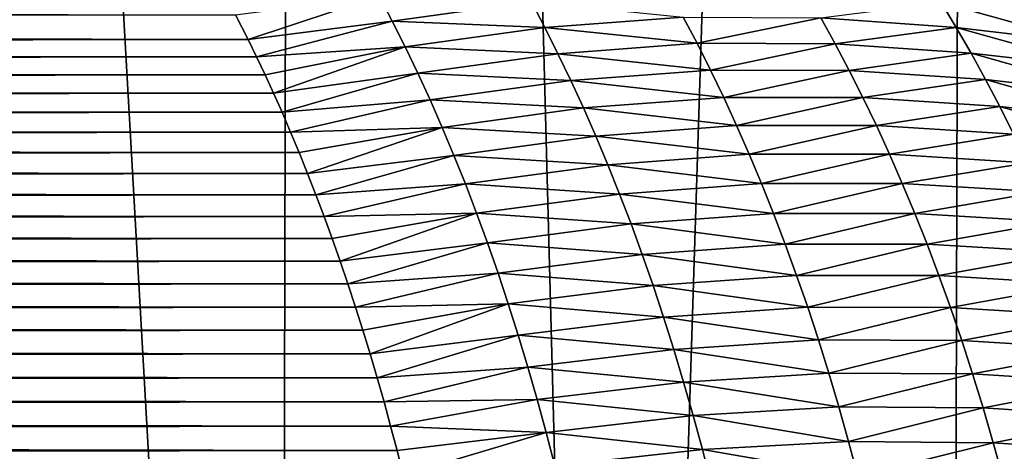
# Model space of a CAD drawing. Header units: metres. Extents: x -105 to 105, y -72 to 59.
# Tile 167 of 256: x 5.845 to 7.635, y -65.594 to -64.81. Entities that reach past the tile are written whole.
import ezdxf

# ---------------------------------------------------------------- set-up
doc = ezdxf.new("R2010")
doc.units = ezdxf.units.M
doc.layers.add('solid_509431_AD150_SW0001', color=7, linetype='CONTINUOUS')

msp = doc.modelspace()

# ---------------------------------------------------------------- linework, layer by layer
at = {"layer": 'solid_509431_AD150_SW0001'}
for points in [[(6.315469, -69.776649, 15.671414), (6.366486, -48.652618, 15.84856), (5.117394, -48.652618, 16.170767)], [(5.698084, -69.780518, 15.839904), (6.315469, -69.776649, 15.671414), (5.117394, -48.652618, 16.170767)], [(6.315469, -69.776649, 15.671414), (6.927895, -69.772423, 15.485673), (6.366486, -48.652618, 15.84856)], [(6.927895, -69.772423, 15.485673), (7.595546, -48.652618, 15.456824), (6.366486, -48.652618, 15.84856)], [(6.927895, -69.772423, 15.485673), (7.534878, -69.767845, 15.282827), (7.595546, -48.652618, 15.456824)], [(7.534878, -69.767845, 15.282827), (8.13594, -69.762932, 15.063035), (7.595546, -48.652618, 15.456824)], [(8.13594, -69.762932, 15.063035), (8.800709, -48.652618, 14.996789), (7.595546, -48.652618, 15.456824)], [(-6.246516, -64.819389, -93.682144), (-6.224404, -64.776566, -93.60218), (6.237229, -64.80117, -93.648369)], [(6.49809, -64.766754, -93.565689), (6.259855, -64.846039, -93.730904), (6.237229, -64.80117, -93.648369)], [(6.49809, -64.766754, -93.565689), (6.521965, -64.812401, -93.651665), (6.259855, -64.846039, -93.730904)], [(6.774761, -64.777641, -93.532402), (6.521965, -64.812401, -93.651665), (6.49809, -64.766754, -93.565689)], [(6.774761, -64.777641, -93.532402), (6.799219, -64.824135, -93.620369), (6.521965, -64.812401, -93.651665)], [(7.050901, -64.805557, -93.495285), (6.799219, -64.824135, -93.620369), (6.774761, -64.777641, -93.532402)], [(7.519762, -64.778877, -93.14222), (7.547165, -64.82412, -93.235588), (7.301217, -64.806786, -93.369164)], [(7.78443, -64.852264, -93.084145), (7.547165, -64.82412, -93.235588), (7.519762, -64.778877, -93.14222)], [(7.755951, -64.807617, -92.989105), (7.78443, -64.852264, -93.084145), (7.519762, -64.778877, -93.14222)], [(-6.246516, -64.819389, -93.682144), (6.237229, -64.80117, -93.648369), (6.259855, -64.846039, -93.730904)], [(6.521965, -64.812401, -93.651665), (6.275196, -64.877464, -93.787437), (6.259855, -64.846039, -93.730904)], [(6.521965, -64.812401, -93.651665), (6.545355, -64.859116, -93.737282), (6.275196, -64.877464, -93.787437)], [(6.799219, -64.824135, -93.620369), (6.545355, -64.859116, -93.737282), (6.521965, -64.812401, -93.651665)], [(7.050901, -64.805557, -93.495285), (7.075913, -64.852928, -93.58506), (6.799219, -64.824135, -93.620369)], [(7.301217, -64.806786, -93.369164), (7.075913, -64.852928, -93.58506), (7.050901, -64.805557, -93.495285)], [(7.301217, -64.806786, -93.369164), (7.327174, -64.85379, -93.460693), (7.075913, -64.852928, -93.58506)], [(7.547165, -64.82412, -93.235588), (7.327174, -64.85379, -93.460693), (7.301217, -64.806786, -93.369164)], [(-6.26924, -64.865143, -93.765373), (-6.246516, -64.819389, -93.682144), (6.259855, -64.846039, -93.730904)], [(6.799219, -64.824135, -93.620369), (6.823179, -64.871773, -93.707977), (6.545355, -64.859116, -93.737282)], [(7.075913, -64.852928, -93.58506), (6.823179, -64.871773, -93.707977), (6.799219, -64.824135, -93.620369)], [(7.547165, -64.82412, -93.235588), (7.574053, -64.870667, -93.328659), (7.327174, -64.85379, -93.460693)], [(7.812386, -64.89827, -93.178909), (7.574053, -64.870667, -93.328659), (7.547165, -64.82412, -93.235588)], [(7.78443, -64.852264, -93.084145), (7.812386, -64.89827, -93.178909), (7.547165, -64.82412, -93.235588)], [(-6.26924, -64.865143, -93.765373), (6.259855, -64.846039, -93.730904), (6.275196, -64.877464, -93.787437)], [(-6.284607, -64.897156, -93.822342), (-6.26924, -64.865143, -93.765373), (6.275196, -64.877464, -93.787437)], [(6.545355, -64.859116, -93.737282), (6.290642, -64.910027, -93.844963), (6.275196, -64.877464, -93.787437)], [(6.545355, -64.859116, -93.737282), (6.306102, -64.943649, -93.903297), (6.290642, -64.910027, -93.844963)], [(6.545355, -64.859116, -93.737282), (6.568255, -64.906898, -93.822502), (6.306102, -64.943649, -93.903297)], [(6.823179, -64.871773, -93.707977), (6.568255, -64.906898, -93.822502), (6.545355, -64.859116, -93.737282)], [(7.075913, -64.852928, -93.58506), (7.100416, -64.901497, -93.674469), (6.823179, -64.871773, -93.707977)], [(7.327174, -64.85379, -93.460693), (7.100416, -64.901497, -93.674469), (7.075913, -64.852928, -93.58506)], [(7.327174, -64.85379, -93.460693), (7.352618, -64.902046, -93.551872), (7.100416, -64.901497, -93.674469)], [(7.574053, -64.870667, -93.328659), (7.352618, -64.902046, -93.551872), (7.327174, -64.85379, -93.460693)], [(-6.284607, -64.897156, -93.822342), (6.275196, -64.877464, -93.787437), (6.290642, -64.910027, -93.844963)], [(6.823179, -64.871773, -93.707977), (6.846638, -64.920525, -93.795181), (6.568255, -64.906898, -93.822502)], [(7.100416, -64.901497, -93.674469), (6.846638, -64.920525, -93.795181), (6.823179, -64.871773, -93.707977)], [(7.574053, -64.870667, -93.328659), (7.600424, -64.918526, -93.421417), (7.352618, -64.902046, -93.551872)], [(7.839816, -64.945633, -93.273384), (7.600424, -64.918526, -93.421417), (7.574053, -64.870667, -93.328659)], [(7.812386, -64.89827, -93.178909), (7.839816, -64.945633, -93.273384), (7.574053, -64.870667, -93.328659)], [(-6.300023, -64.93026, -93.880196), (-6.284607, -64.897156, -93.822342), (6.290642, -64.910027, -93.844963)], [(7.100416, -64.901497, -93.674469), (7.124402, -64.951256, -93.763496), (6.846638, -64.920525, -93.795181)], [(7.352618, -64.902046, -93.551872), (7.124402, -64.951256, -93.763496), (7.100416, -64.901497, -93.674469)], [(7.352618, -64.902046, -93.551872), (7.377541, -64.951561, -93.6427), (7.124402, -64.951256, -93.763496)], [(7.600424, -64.918526, -93.421417), (7.377541, -64.951561, -93.6427), (7.352618, -64.902046, -93.551872)], [(-6.300023, -64.93026, -93.880196), (6.290642, -64.910027, -93.844963), (6.306102, -64.943649, -93.903297)], [(6.568255, -64.906898, -93.822502), (6.321495, -64.978271, -93.962273), (6.306102, -64.943649, -93.903297)], [(6.568255, -64.906898, -93.822502), (6.59066, -64.955742, -93.90731), (6.321495, -64.978271, -93.962273)], [(6.846638, -64.920525, -93.795181), (6.59066, -64.955742, -93.90731), (6.568255, -64.906898, -93.822502)], [(6.846638, -64.920525, -93.795181), (6.869586, -64.970406, -93.881981), (6.59066, -64.955742, -93.90731)], [(7.124402, -64.951256, -93.763496), (6.869586, -64.970406, -93.881981), (6.846638, -64.920525, -93.795181)], [(7.600424, -64.918526, -93.421417), (7.62627, -64.96769, -93.51384), (7.377541, -64.951561, -93.6427)], [(7.866715, -64.994377, -93.367546), (7.62627, -64.96769, -93.51384), (7.600424, -64.918526, -93.421417)], [(7.839816, -64.945633, -93.273384), (7.866715, -64.994377, -93.367546), (7.600424, -64.918526, -93.421417)], [(-6.315379, -64.964355, -93.938698), (-6.300023, -64.93026, -93.880196), (6.306102, -64.943649, -93.903297)], [(-6.315379, -64.964355, -93.938698), (6.306102, -64.943649, -93.903297), (6.321495, -64.978271, -93.962273)], [(6.59066, -64.955742, -93.90731), (6.33698, -65.014175, -94.022308), (6.321495, -64.978271, -93.962273)], [(6.59066, -64.955742, -93.90731), (6.61256, -65.005638, -93.991684), (6.33698, -65.014175, -94.022308)], [(6.869586, -64.970406, -93.881981), (6.61256, -65.005638, -93.991684), (6.59066, -64.955742, -93.90731)], [(7.124402, -64.951256, -93.763496), (7.147864, -65.002205, -93.852104), (6.869586, -64.970406, -93.881981)], [(7.377541, -64.951561, -93.6427), (7.147864, -65.002205, -93.852104), (7.124402, -64.951256, -93.763496)], [(7.377541, -64.951561, -93.6427), (7.401936, -65.002319, -93.733139), (7.147864, -65.002205, -93.852104)], [(7.62627, -64.96769, -93.51384), (7.401936, -65.002319, -93.733139), (7.377541, -64.951561, -93.6427)], [(-6.330772, -64.999641, -93.998146), (-6.315379, -64.964355, -93.938698), (6.321495, -64.978271, -93.962273)], [(6.869586, -64.970406, -93.881981), (6.892014, -65.021408, -93.96833), (6.61256, -65.005638, -93.991684)], [(7.147864, -65.002205, -93.852104), (6.892014, -65.021408, -93.96833), (6.869586, -64.970406, -93.881981)], [(7.62627, -64.96769, -93.51384), (7.651584, -65.018158, -93.605911), (7.401936, -65.002319, -93.733139)], [(7.893075, -65.044495, -93.461395), (7.651584, -65.018158, -93.605911), (7.62627, -64.96769, -93.51384)], [(7.866715, -64.994377, -93.367546), (7.893075, -65.044495, -93.461395), (7.62627, -64.96769, -93.51384)], [(-6.330772, -64.999641, -93.998146), (6.321495, -64.978271, -93.962273), (6.33698, -65.014175, -94.022308)], [(-6.346275, -65.03624, -94.058647), (-6.330772, -64.999641, -93.998146), (6.33698, -65.014175, -94.022308)], [(6.61256, -65.005638, -93.991684), (6.352523, -65.051315, -94.083244), (6.33698, -65.014175, -94.022308)], [(6.61256, -65.005638, -93.991684), (6.367982, -65.089432, -94.144623), (6.352523, -65.051315, -94.083244)], [(6.61256, -65.005638, -93.991684), (6.633947, -65.056572, -94.075584), (6.367982, -65.089432, -94.144623)], [(6.892014, -65.021408, -93.96833), (6.633947, -65.056572, -94.075584), (6.61256, -65.005638, -93.991684)], [(7.147864, -65.002205, -93.852104), (7.170794, -65.054337, -93.940285), (6.892014, -65.021408, -93.96833)], [(7.401936, -65.002319, -93.733139), (7.170794, -65.054337, -93.940285), (7.147864, -65.002205, -93.852104)], [(7.401936, -65.002319, -93.733139), (7.425796, -65.054329, -93.823181), (7.170794, -65.054337, -93.940285)], [(7.651584, -65.018158, -93.605911), (7.425796, -65.054329, -93.823181), (7.401936, -65.002319, -93.733139)], [(-6.346275, -65.03624, -94.058647), (6.33698, -65.014175, -94.022308), (6.352523, -65.051315, -94.083244)], [(6.892014, -65.021408, -93.96833), (6.913917, -65.073509, -94.05423), (6.633947, -65.056572, -94.075584)], [(7.170794, -65.054337, -93.940285), (6.913917, -65.073509, -94.05423), (6.892014, -65.021408, -93.96833)], [(7.651584, -65.018158, -93.605911), (7.676359, -65.069954, -93.697609), (7.425796, -65.054329, -93.823181)], [(-6.361742, -65.073891, -94.119743), (-6.346275, -65.03624, -94.058647), (6.352523, -65.051315, -94.083244)], [(-6.361742, -65.073891, -94.119743), (6.352523, -65.051315, -94.083244), (6.367982, -65.089432, -94.144623)], [(6.633947, -65.056572, -94.075584), (6.383214, -65.128273, -94.205994), (6.367982, -65.089432, -94.144623)], [(6.633947, -65.056572, -94.075584), (6.654813, -65.108536, -94.158997), (6.383214, -65.128273, -94.205994)], [(6.913917, -65.073509, -94.05423), (6.654813, -65.108536, -94.158997), (6.633947, -65.056572, -94.075584)], [(7.170794, -65.054337, -93.940285), (7.193183, -65.107651, -94.028008), (6.913917, -65.073509, -94.05423)], [(7.425796, -65.054329, -93.823181), (7.193183, -65.107651, -94.028008), (7.170794, -65.054337, -93.940285)], [(7.425796, -65.054329, -93.823181), (7.449111, -65.107597, -93.912796), (7.193183, -65.107651, -94.028008)], [(7.676359, -65.069954, -93.697609), (7.449111, -65.107597, -93.912796), (7.425796, -65.054329, -93.823181)], [(-6.377027, -65.112343, -94.180969), (-6.361742, -65.073891, -94.119743), (6.367982, -65.089432, -94.144623)], [(6.913917, -65.073509, -94.05423), (6.935283, -65.126724, -94.139641), (6.654813, -65.108536, -94.158997)], [(7.193183, -65.107651, -94.028008), (6.935283, -65.126724, -94.139641), (6.913917, -65.073509, -94.05423)], [(7.676359, -65.069954, -93.697609), (7.700587, -65.123062, -93.788918), (7.449111, -65.107597, -93.912796)], [(-6.377027, -65.112343, -94.180969), (6.367982, -65.089432, -94.144623), (6.383214, -65.128273, -94.205994)], [(-6.391984, -65.151314, -94.241859), (-6.377027, -65.112343, -94.180969), (6.383214, -65.128273, -94.205994)], [(6.654813, -65.108536, -94.158997), (6.398093, -65.16761, -94.266983), (6.383214, -65.128273, -94.205994)], [(6.654813, -65.108536, -94.158997), (6.675149, -65.161522, -94.24189), (6.398093, -65.16761, -94.266983)], [(6.935283, -65.126724, -94.139641), (6.675149, -65.161522, -94.24189), (6.654813, -65.108536, -94.158997)], [(7.193183, -65.107651, -94.028008), (7.215022, -65.162148, -94.115257), (6.935283, -65.126724, -94.139641)], [(7.449111, -65.107597, -93.912796), (7.215022, -65.162148, -94.115257), (7.193183, -65.107651, -94.028008)], [(7.449111, -65.107597, -93.912796), (7.471873, -65.162117, -94.001968), (7.215022, -65.162148, -94.115257)], [(7.700587, -65.123062, -93.788918), (7.471873, -65.162117, -94.001968), (7.449111, -65.107597, -93.912796)], [(-6.391984, -65.151314, -94.241859), (6.383214, -65.128273, -94.205994), (6.398093, -65.16761, -94.266983)], [(6.935283, -65.126724, -94.139641), (6.956105, -65.18103, -94.224541), (6.675149, -65.161522, -94.24189)], [(7.215022, -65.162148, -94.115257), (6.956105, -65.18103, -94.224541), (6.935283, -65.126724, -94.139641)], [(7.700587, -65.123062, -93.788918), (7.724257, -65.177498, -93.879822), (7.471873, -65.162117, -94.001968)], [(-6.406669, -65.190948, -94.302643), (-6.391984, -65.151314, -94.241859), (6.398093, -65.16761, -94.266983)], [(-6.406669, -65.190948, -94.302643), (6.398093, -65.16761, -94.266983), (6.412754, -65.20771, -94.328011)], [(6.675149, -65.161522, -94.24189), (6.412754, -65.20771, -94.328011), (6.398093, -65.16761, -94.266983)], [(6.675149, -65.161522, -94.24189), (6.427202, -65.248589, -94.389053), (6.412754, -65.20771, -94.328011)], [(6.675149, -65.161522, -94.24189), (6.694945, -65.215523, -94.324249), (6.427202, -65.248589, -94.389053)], [(6.956105, -65.18103, -94.224541), (6.694945, -65.215523, -94.324249), (6.675149, -65.161522, -94.24189)], [(7.215022, -65.162148, -94.115257), (7.236299, -65.217812, -94.202011), (6.956105, -65.18103, -94.224541)], [(7.471873, -65.162117, -94.001968), (7.236299, -65.217812, -94.202011), (7.215022, -65.162148, -94.115257)], [(7.471873, -65.162117, -94.001968), (7.494069, -65.217888, -94.090683), (7.236299, -65.217812, -94.202011)], [(7.724257, -65.177498, -93.879822), (7.494069, -65.217888, -94.090683), (7.471873, -65.162117, -94.001968)], [(6.956105, -65.18103, -94.224541), (6.976371, -65.236427, -94.308914), (6.694945, -65.215523, -94.324249)], [(7.236299, -65.217812, -94.202011), (6.976371, -65.236427, -94.308914), (6.956105, -65.18103, -94.224541)], [(7.724257, -65.177498, -93.879822), (7.747356, -65.233261, -93.970291), (7.494069, -65.217888, -94.090683)], [(-6.421177, -65.231438, -94.363579), (-6.406669, -65.190948, -94.302643), (6.412754, -65.20771, -94.328011)], [(-6.421177, -65.231438, -94.363579), (6.412754, -65.20771, -94.328011), (6.427202, -65.248589, -94.389053)], [(6.694945, -65.215523, -94.324249), (6.441373, -65.290092, -94.449905), (6.427202, -65.248589, -94.389053)], [(6.694945, -65.215523, -94.324249), (6.714191, -65.270523, -94.406052), (6.441373, -65.290092, -94.449905)], [(6.976371, -65.236427, -94.308914), (6.714191, -65.270523, -94.406052), (6.694945, -65.215523, -94.324249)], [(7.236299, -65.217812, -94.202011), (7.257001, -65.274651, -94.288246), (6.976371, -65.236427, -94.308914)], [(7.494069, -65.217888, -94.090683), (7.257001, -65.274651, -94.288246), (7.236299, -65.217812, -94.202011)], [(7.494069, -65.217888, -94.090683), (7.515684, -65.274902, -94.178909), (7.257001, -65.274651, -94.288246)], [(7.747356, -65.233261, -93.970291), (7.515684, -65.274902, -94.178909), (7.494069, -65.217888, -94.090683)], [(-6.435427, -65.272575, -94.424355), (-6.421177, -65.231438, -94.363579), (6.427202, -65.248589, -94.389053)], [(6.976371, -65.236427, -94.308914), (6.996069, -65.2929, -94.392738), (6.714191, -65.270523, -94.406052)], [(7.257001, -65.274651, -94.288246), (6.996069, -65.2929, -94.392738), (6.976371, -65.236427, -94.308914)], [(7.747356, -65.233261, -93.970291), (7.76987, -65.290344, -94.06031), (7.515684, -65.274902, -94.178909)], [(-6.435427, -65.272575, -94.424355), (6.427202, -65.248589, -94.389053), (6.441373, -65.290092, -94.449905)], [(-6.449337, -65.314148, -94.484657), (-6.435427, -65.272575, -94.424355), (6.441373, -65.290092, -94.449905)], [(6.714191, -65.270523, -94.406052), (6.455203, -65.332077, -94.510323), (6.441373, -65.290092, -94.449905)], [(6.714191, -65.270523, -94.406052), (6.732876, -65.326515, -94.487274), (6.455203, -65.332077, -94.510323)], [(6.996069, -65.2929, -94.392738), (6.732876, -65.326515, -94.487274), (6.714191, -65.270523, -94.406052)], [(7.257001, -65.274651, -94.288246), (7.277115, -65.332649, -94.37394), (6.996069, -65.2929, -94.392738)], [(7.515684, -65.274902, -94.178909), (7.277115, -65.332649, -94.37394), (7.257001, -65.274651, -94.288246)], [(7.515684, -65.274902, -94.178909), (7.536706, -65.333168, -94.266632), (7.277115, -65.332649, -94.37394)], [(7.76987, -65.290344, -94.06031), (7.536706, -65.333168, -94.266632), (7.515684, -65.274902, -94.178909)], [(-6.449337, -65.314148, -94.484657), (6.441373, -65.290092, -94.449905), (6.455203, -65.332077, -94.510323)], [(6.996069, -65.2929, -94.392738), (7.015188, -65.350449, -94.47599), (6.732876, -65.326515, -94.487274)], [(7.277115, -65.332649, -94.37394), (7.015188, -65.350449, -94.47599), (6.996069, -65.2929, -94.392738)], [(7.76987, -65.290344, -94.06031), (7.791785, -65.348755, -94.149864), (7.536706, -65.333168, -94.266632)], [(-6.462825, -65.355942, -94.544167), (-6.449337, -65.314148, -94.484657), (6.455203, -65.332077, -94.510323)], [(-6.462825, -65.355942, -94.544167), (6.455203, -65.332077, -94.510323), (6.468637, -65.37442, -94.570145)], [(6.732876, -65.326515, -94.487274), (6.468637, -65.37442, -94.570145), (6.455203, -65.332077, -94.510323)], [(6.732876, -65.326515, -94.487274), (6.481735, -65.417252, -94.629562), (6.468637, -65.37442, -94.570145)], [(6.732876, -65.326515, -94.487274), (6.750989, -65.383484, -94.567886), (6.481735, -65.417252, -94.629562)], [(7.015188, -65.350449, -94.47599), (6.750989, -65.383484, -94.567886), (6.732876, -65.326515, -94.487274)], [(7.277115, -65.332649, -94.37394), (7.29663, -65.391808, -94.459076), (7.015188, -65.350449, -94.47599)], [(7.536706, -65.333168, -94.266632), (7.29663, -65.391808, -94.459076), (7.277115, -65.332649, -94.37394)], [(7.536706, -65.333168, -94.266632), (7.557121, -65.392677, -94.353828), (7.29663, -65.391808, -94.459076)], [(7.791785, -65.348755, -94.149864), (7.557121, -65.392677, -94.353828), (7.536706, -65.333168, -94.266632)], [(7.015188, -65.350449, -94.47599), (7.033714, -65.409058, -94.558647), (6.750989, -65.383484, -94.567886)], [(7.29663, -65.391808, -94.459076), (7.033714, -65.409058, -94.558647), (7.015188, -65.350449, -94.47599)], [(7.791785, -65.348755, -94.149864), (7.813087, -65.408493, -94.23893), (7.557121, -65.392677, -94.353828)], [(-6.475885, -65.397911, -94.602867), (-6.462825, -65.355942, -94.544167), (6.468637, -65.37442, -94.570145)], [(-6.475885, -65.397911, -94.602867), (6.468637, -65.37442, -94.570145), (6.481735, -65.417252, -94.629562)], [(6.750989, -65.383484, -94.567886), (6.494499, -65.460564, -94.688568), (6.481735, -65.417252, -94.629562)], [(6.750989, -65.383484, -94.567886), (6.76852, -65.441414, -94.647881), (6.494499, -65.460564, -94.688568)], [(7.033714, -65.409058, -94.558647), (6.76852, -65.441414, -94.647881), (6.750989, -65.383484, -94.567886)], [(-6.488572, -65.440193, -94.66095), (-6.475885, -65.397911, -94.602867), (6.481735, -65.417252, -94.629562)], [(7.29663, -65.391808, -94.459076), (7.315531, -65.452118, -94.543625), (7.033714, -65.409058, -94.558647)], [(7.557121, -65.392677, -94.353828), (7.315531, -65.452118, -94.543625), (7.29663, -65.391808, -94.459076)], [(7.557121, -65.392677, -94.353828), (7.576916, -65.45343, -94.440483), (7.315531, -65.452118, -94.543625)], [(7.813087, -65.408493, -94.23893), (7.576916, -65.45343, -94.440483), (7.557121, -65.392677, -94.353828)], [(-6.488572, -65.440193, -94.66095), (6.481735, -65.417252, -94.629562), (6.494499, -65.460564, -94.688568)], [(7.033714, -65.409058, -94.558647), (7.051638, -65.468719, -94.640694), (6.76852, -65.441414, -94.647881)], [(7.315531, -65.452118, -94.543625), (7.051638, -65.468719, -94.640694), (7.033714, -65.409058, -94.558647)], [(7.813087, -65.408493, -94.23893), (7.83376, -65.469566, -94.327484), (7.576916, -65.45343, -94.440483)], [(-6.500894, -65.482811, -94.718468), (-6.488572, -65.440193, -94.66095), (6.494499, -65.460564, -94.688568)], [(6.76852, -65.441414, -94.647881), (6.506909, -65.504303, -94.747093), (6.494499, -65.460564, -94.688568)], [(6.76852, -65.441414, -94.647881), (6.785457, -65.500298, -94.727226), (6.506909, -65.504303, -94.747093)], [(7.051638, -65.468719, -94.640694), (6.785457, -65.500298, -94.727226), (6.76852, -65.441414, -94.647881)], [(7.315531, -65.452118, -94.543625), (7.333805, -65.51358, -94.627579), (7.051638, -65.468719, -94.640694)], [(7.576916, -65.45343, -94.440483), (7.333805, -65.51358, -94.627579), (7.315531, -65.452118, -94.543625)], [(7.576916, -65.45343, -94.440483), (7.596073, -65.515427, -94.526566), (7.333805, -65.51358, -94.627579)], [(7.83376, -65.469566, -94.327484), (7.596073, -65.515427, -94.526566), (7.576916, -65.45343, -94.440483)], [(-6.500894, -65.482811, -94.718468), (6.494499, -65.460564, -94.688568), (6.506909, -65.504303, -94.747093)], [(7.051638, -65.468719, -94.640694), (7.068944, -65.529427, -94.722107), (6.785457, -65.500298, -94.727226)], [(7.333805, -65.51358, -94.627579), (7.068944, -65.529427, -94.722107), (7.051638, -65.468719, -94.640694)], [(7.83376, -65.469566, -94.327484), (7.853786, -65.531967, -94.415504), (7.596073, -65.515427, -94.526566)], [(-6.512858, -65.525795, -94.775475), (-6.500894, -65.482811, -94.718468), (6.506909, -65.504303, -94.747093)], [(-6.512858, -65.525795, -94.775475), (6.506909, -65.504303, -94.747093), (6.518946, -65.548401, -94.805061)], [(6.785457, -65.500298, -94.727226), (6.518946, -65.548401, -94.805061), (6.506909, -65.504303, -94.747093)], [(6.785457, -65.500298, -94.727226), (6.801788, -65.56012, -94.805908), (6.518946, -65.548401, -94.805061)], [(7.068944, -65.529427, -94.722107), (6.801788, -65.56012, -94.805908), (6.785457, -65.500298, -94.727226)], [(-6.524474, -65.569168, -94.832008), (-6.512858, -65.525795, -94.775475), (6.518946, -65.548401, -94.805061)], [(7.068944, -65.529427, -94.722107), (7.085619, -65.591171, -94.802856), (6.801788, -65.56012, -94.805908)], [(7.333805, -65.51358, -94.627579), (7.351434, -65.576172, -94.710907), (7.068944, -65.529427, -94.722107)], [(7.351434, -65.576172, -94.710907), (7.085619, -65.591171, -94.802856), (7.068944, -65.529427, -94.722107)], [(7.596073, -65.515427, -94.526566), (7.351434, -65.576172, -94.710907), (7.333805, -65.51358, -94.627579)], [(7.596073, -65.515427, -94.526566), (7.614575, -65.578644, -94.612053), (7.351434, -65.576172, -94.710907)], [(7.853786, -65.531967, -94.415504), (7.614575, -65.578644, -94.612053), (7.596073, -65.515427, -94.526566)], [(7.853786, -65.531967, -94.415504), (7.873147, -65.595688, -94.502968), (7.614575, -65.578644, -94.612053)], [(-6.524474, -65.569168, -94.832008), (6.518946, -65.548401, -94.805061), (6.530597, -65.592819, -94.862411)], [(6.801788, -65.56012, -94.805908), (6.530597, -65.592819, -94.862411), (6.518946, -65.548401, -94.805061)], [(6.801788, -65.56012, -94.805908), (6.541879, -65.637573, -94.919205), (6.530597, -65.592819, -94.862411)], [(6.801788, -65.56012, -94.805908), (6.817502, -65.620865, -94.883904), (6.541879, -65.637573, -94.919205)], [(7.085619, -65.591171, -94.802856), (6.817502, -65.620865, -94.883904), (6.801788, -65.56012, -94.805908)], [(-6.535742, -65.61293, -94.888062), (-6.524474, -65.569168, -94.832008), (6.530597, -65.592819, -94.862411)], [(7.351434, -65.576172, -94.710907), (7.368402, -65.639885, -94.793579), (7.085619, -65.591171, -94.802856)], [(7.614575, -65.578644, -94.612053), (7.368402, -65.639885, -94.793579), (7.351434, -65.576172, -94.710907)], [(7.614575, -65.578644, -94.612053), (7.632404, -65.643097, -94.69693), (7.368402, -65.639885, -94.793579)], [(7.873147, -65.595688, -94.502968), (7.632404, -65.643097, -94.69693), (7.614575, -65.578644, -94.612053)], [(-6.535742, -65.61293, -94.888062), (6.530597, -65.592819, -94.862411), (6.541879, -65.637573, -94.919205)], [(7.085619, -65.591171, -94.802856), (7.101649, -65.653923, -94.882935), (6.817502, -65.620865, -94.883904)], [(7.368402, -65.639885, -94.793579), (7.101649, -65.653923, -94.882935), (7.085619, -65.591171, -94.802856)]]:
    msp.add_3dface(points, dxfattribs=at)

doc.saveas('drawing.dxf')
